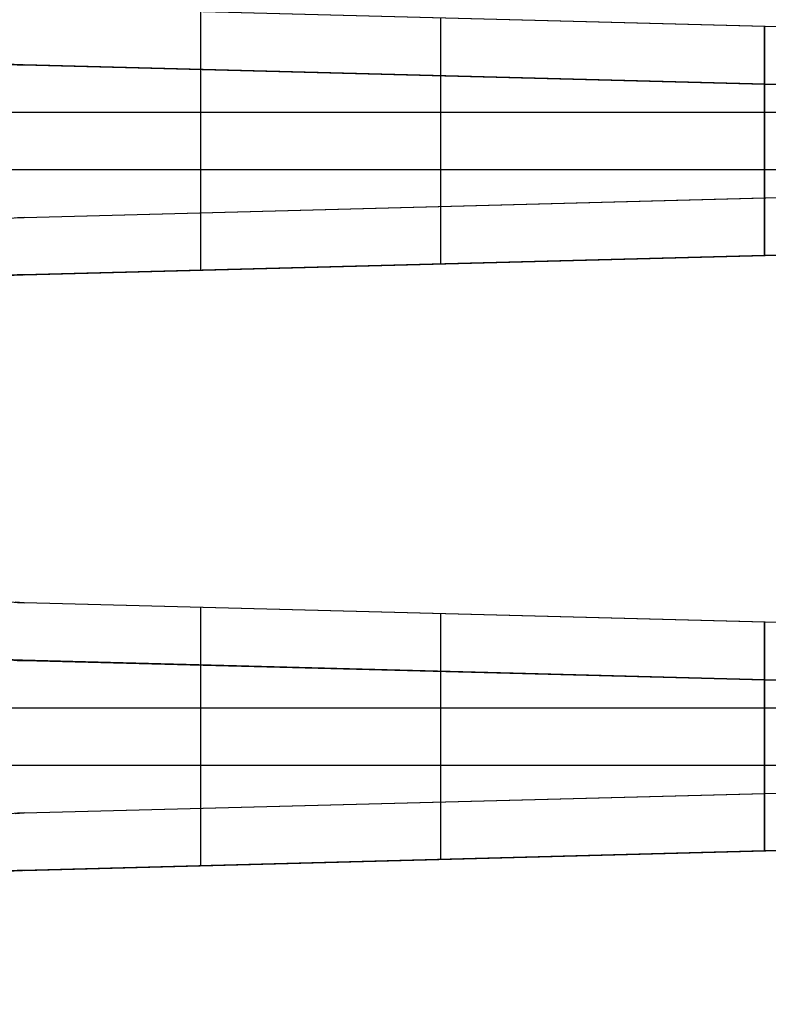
# Model space of a CAD drawing. Extents: x -8 to 8, y 0 to 107.
# Tile 218 of 256: x -5 to 0, y 51 to 58. Entities that reach past the tile are written whole.
import ezdxf

# ---------------------------------------------------------------- set-up
doc = ezdxf.new("R2010")
doc.units = 0
doc.layers.add('COUPLER_CASE', color=7, linetype='CONTINUOUS')

msp = doc.modelspace()

# ---------------------------------------------------------------- linework, layer by layer
at = {"layer": 'COUPLER_CASE', "color": 254}
for p, q in [((1.4297, 57.6061, 137.6473), (-5.0389, 57.7755, 137.4779)), ((-0.0703, 57.6454, 140.1088), (-5.0389, 57.7755, 139.9787)), ((-0.0703, 57.6454, 138.7934), (-5.0389, 57.7755, 138.7934)), ((-3.8533, 56.3952, 140.0098), (-3.8533, 57.7445, 140.0098)), ((-2.2428, 56.4374, 137.5511), (-2.2428, 57.7023, 137.5511)), ((-1.8046, 57.6908, 140.0634), (-1.8046, 57.6908, 137.5626)), ((-0.0703, 57.6454, 140.1088), (-0.0703, 57.6454, 138.6088)), ((-0.0703, 56.4943, 140.1088), (-0.0703, 57.6454, 140.1088)), ((-0.0703, 57.6454, 138.6088), (-0.0703, 56.4943, 138.6088)), ((1.4297, 57.6061, 138.5696), (-0.0703, 57.6454, 138.6088)), ((-0.0703, 56.4943, 139.3588), (-0.0703, 57.6454, 139.3588)), ((-0.0703, 57.2584, 11.474), (-8.1619, 57.4703, 11.474)), ((-8.1506, 57.4702, 11.4637), (-0.0703, 57.2586, 11.4604)), ((-0.0703, 57.2586, 11.2621), (-7.6931, 57.4582, 11.2621)), ((-7.6363, 57.4567, 11.2585), (-0.0703, 57.2586, 11.0604)), ((-5.0389, 57.3887, 13.6914), (1.4297, 57.2193, 13.522)), ((-0.0703, 57.2586, 11.4877), (-5.0389, 57.3887, 11.4858)), ((-5.0389, 57.3887, 13.6914), (-5.0389, 57.3887, 11.4858)), ((1.0047, 57.2304, 12.5886), (-5.0389, 57.3887, 12.5886)), ((-4.1105, 57.3644, 11.4619), (-4.1105, 57.3644, 11.1662)), ((-3.8533, 56.0091, 11.1595), (-3.8533, 57.3576, 11.1595)), ((-2.2428, 56.0513, 13.6182), (-2.2428, 57.3155, 13.6182)), ((-1.8046, 57.304, 13.6067), (-1.8046, 57.304, 11.487)), ((-0.0703, 57.2586, 11.0604), (-0.0703, 56.1082, 11.0604)), ((-0.0703, 57.2586, 11.4604), (-0.0703, 57.2586, 11.0604)), ((-0.0703, 57.2586, 12.5604), (-0.0703, 57.2586, 11.4877)), ((-0.0703, 56.1082, 12.5604), (-0.0703, 57.2586, 12.5604)), ((-0.0703, 57.2586, 12.5604), (1.4297, 57.2193, 12.5997)), ((-0.0703, 56.1082, 11.8104), (-0.0703, 57.2586, 11.8104)), ((-7.6363, 57.0698, 139.9107), (-0.0703, 57.0698, 140.1088)), ((-5.9153, 57.0698, 137.4549), (1.4297, 57.0698, 137.6473)), ((-0.0703, 57.0698, 140.1088), (-0.0703, 57.0698, 138.6088)), ((-0.0703, 57.0698, 138.6088), (1.4297, 57.0698, 138.5696)), ((-0.0703, 56.6834, 11.0604), (-7.6363, 56.6834, 11.2585)), ((1.4297, 56.6834, 13.522), (-5.9153, 56.6834, 13.7143)), ((-0.0703, 56.6834, 12.5604), (-0.0703, 56.6834, 11.0604)), ((1.4297, 56.6834, 12.5997), (-0.0703, 56.6834, 12.5604)), ((-5.0389, 56.3642, 137.4779), (1.4297, 56.5336, 137.6473)), ((-5.0389, 56.3642, 139.9787), (-0.0703, 56.4943, 140.1088)), ((-5.0389, 56.3642, 138.7934), (-0.0703, 56.4943, 138.7934)), ((-0.0703, 56.4943, 138.6088), (1.4297, 56.5336, 138.5696)), ((-0.0703, 56.4943, 138.6088), (-0.0703, 56.4943, 140.1088)), ((-1.8046, 56.4489, 140.0634), (-1.8046, 56.4489, 137.5626)), ((-5.0992, 56.3606, 139.9772), (-5.0389, 56.3642, 139.9787)), ((-5.0389, 56.3642, 137.4779), (-5.0389, 56.3642, 139.9787)), ((-8.1618, 55.8965, 11.474), (-0.0703, 56.1084, 11.474)), ((-0.0703, 56.1082, 11.4604), (-8.1506, 55.8966, 11.4637)), ((-7.6931, 55.9086, 11.2621), (-0.0703, 56.1082, 11.2621)), ((-0.0703, 56.1082, 11.0604), (-7.6363, 55.9101, 11.2585)), ((1.4297, 56.1475, 13.522), (-5.0389, 55.9781, 13.6914)), ((-5.0389, 55.9781, 12.5886), (1.0047, 56.1364, 12.5886)), ((-5.0389, 55.9781, 11.4858), (-0.0703, 56.1082, 11.4877)), ((1.4297, 56.1475, 12.5997), (-0.0703, 56.1082, 12.5604)), ((-0.0703, 56.1082, 11.4877), (-0.0703, 56.1082, 12.5604)), ((-0.0703, 56.1082, 11.0604), (-0.0703, 56.1082, 11.4604)), ((-1.8046, 56.0628, 13.6067), (-1.8046, 56.0628, 11.487)), ((-5.0389, 55.9781, 11.4858), (-5.0389, 55.9781, 13.6914)), ((-4.1105, 56.0024, 11.4619), (-4.1105, 56.0024, 11.1662)), ((-5.0389, 53.7755, 139.9787), (-5.0992, 53.7791, 139.9772)), ((1.4297, 53.6061, 137.6473), (-5.0389, 53.7755, 137.4779)), ((-0.0703, 53.6454, 140.1088), (-5.0389, 53.7755, 139.9787)), ((-5.0389, 53.7755, 139.9787), (-5.0389, 53.7755, 137.4779)), ((-0.0703, 53.6454, 138.7934), (-5.0389, 53.7755, 138.7934)), ((-3.8533, 52.3952, 140.0098), (-3.8533, 53.7445, 140.0098)), ((-2.2428, 52.4374, 137.5511), (-2.2428, 53.7023, 137.5511)), ((-1.8046, 53.6908, 140.0634), (-1.8046, 53.6908, 137.5626)), ((-0.0703, 53.6454, 140.1088), (-0.0703, 53.6454, 138.6088)), ((-0.0703, 52.4943, 140.1088), (-0.0703, 53.6454, 140.1088)), ((-0.0703, 53.6454, 138.6088), (-0.0703, 52.4943, 138.6088)), ((1.4297, 53.6061, 138.5696), (-0.0703, 53.6454, 138.6088)), ((-0.0703, 52.4943, 139.3588), (-0.0703, 53.6454, 139.3588)), ((-0.0703, 53.2584, 11.474), (-8.1619, 53.4703, 11.474)), ((-8.1506, 53.4702, 11.4637), (-0.0703, 53.2586, 11.4604)), ((-0.0703, 53.2586, 11.2621), (-7.6931, 53.4582, 11.2621)), ((-7.6363, 53.4567, 11.2585), (-0.0703, 53.2586, 11.0604)), ((-5.0389, 53.3887, 13.6914), (1.4297, 53.2193, 13.522)), ((-0.0703, 53.2586, 11.4877), (-5.0389, 53.3887, 11.4858)), ((-5.0389, 53.3887, 13.6914), (-5.0389, 53.3887, 11.4858)), ((1.0047, 53.2304, 12.5886), (-5.0389, 53.3887, 12.5886)), ((-4.1105, 53.3644, 11.4619), (-4.1105, 53.3644, 11.1662)), ((-3.8533, 52.0091, 11.1595), (-3.8533, 53.3576, 11.1595)), ((-2.2428, 52.0513, 13.6182), (-2.2428, 53.3155, 13.6182)), ((-1.8046, 53.304, 13.6067), (-1.8046, 53.304, 11.487)), ((-0.0703, 53.2586, 11.0604), (-0.0703, 52.1082, 11.0604)), ((-0.0703, 53.2586, 11.4604), (-0.0703, 53.2586, 11.0604)), ((-0.0703, 53.2586, 12.5604), (-0.0703, 53.2586, 11.4877)), ((-0.0703, 52.1082, 12.5604), (-0.0703, 53.2586, 12.5604)), ((-0.0703, 53.2586, 12.5604), (1.4297, 53.2193, 12.5997)), ((-0.0703, 52.1082, 11.8104), (-0.0703, 53.2586, 11.8104)), ((-7.6363, 53.0698, 139.9107), (-0.0703, 53.0698, 140.1088)), ((-5.9153, 53.0698, 137.4549), (1.4297, 53.0698, 137.6473)), ((-0.0703, 53.0698, 140.1088), (-0.0703, 53.0698, 138.6088)), ((-0.0703, 53.0698, 138.6088), (1.4297, 53.0698, 138.5696)), ((-0.0703, 52.6834, 11.0604), (-7.6363, 52.6834, 11.2585)), ((1.4297, 52.6834, 13.522), (-5.9153, 52.6834, 13.7143)), ((-0.0703, 52.6834, 12.5604), (-0.0703, 52.6834, 11.0604)), ((1.4297, 52.6834, 12.5997), (-0.0703, 52.6834, 12.5604)), ((-5.0389, 52.3642, 137.4779), (1.4297, 52.5336, 137.6473)), ((-0.0703, 52.4943, 138.6088), (1.4297, 52.5336, 138.5696)), ((-5.0389, 52.3642, 139.9787), (-0.0703, 52.4943, 140.1088)), ((-5.0389, 52.3642, 138.7934), (-0.0703, 52.4943, 138.7934)), ((-1.8046, 52.4489, 140.0634), (-1.8046, 52.4489, 137.5626)), ((-0.0703, 52.4943, 138.6088), (-0.0703, 52.4943, 140.1088)), ((-5.0992, 52.3606, 139.9772), (-5.0389, 52.3642, 139.9787)), ((-5.0389, 52.3642, 137.4779), (-5.0389, 52.3642, 139.9787)), ((1.4297, 52.1475, 13.522), (-5.0389, 51.9781, 13.6914)), ((-5.0389, 51.9781, 12.5886), (1.0047, 52.1364, 12.5886)), ((1.4297, 52.1475, 12.5997), (-0.0703, 52.1082, 12.5604)), ((-8.1618, 51.8965, 11.474), (-0.0703, 52.1084, 11.474)), ((-0.0703, 52.1082, 11.4604), (-8.1506, 51.8966, 11.4637)), ((-7.6931, 51.9086, 11.2621), (-0.0703, 52.1082, 11.2621)), ((-0.0703, 52.1082, 11.0604), (-7.6363, 51.9101, 11.2585)), ((-5.0389, 51.9781, 11.4858), (-0.0703, 52.1082, 11.4877)), ((-1.8046, 52.0628, 13.6067), (-1.8046, 52.0628, 11.487)), ((-0.0703, 52.1082, 11.4877), (-0.0703, 52.1082, 12.5604)), ((-0.0703, 52.1082, 11.0604), (-0.0703, 52.1082, 11.4604)), ((-4.1105, 52.0024, 11.4619), (-4.1105, 52.0024, 11.1662)), ((-5.0389, 51.9781, 11.4858), (-5.0389, 51.9781, 13.6914))]:
    msp.add_line(p, q, dxfattribs=at)
at = {"layer": 'COUPLER_CASE', "color": 254, "extrusion": (0.026177, 7.68115e-15, 0.999657)}
msp.add_arc((58.2885, 5.3722, 13.5548), 0.9001, 90.00946, 178.51017, dxfattribs=at)
at = {"layer": 'COUPLER_CASE', "color": 254}
for centre, start, end in [((-5.0153, 58.2884, 12.6), 180, 268.5), ((-5.0153, 55.4645, 138.7168), 91.5, 180), ((-5.0153, 55.0784, 12.6), 91.5, 180), ((-5.0153, 54.6752, 138.7168), 180, 268.5), ((-5.0153, 54.2884, 12.6), 180, 268.5), ((-5.0153, 51.4645, 138.7168), 91.5, 180), ((-5.0153, 51.0784, 12.6), 91.5, 180)]:
    msp.add_arc(centre, 0.9, start, end, dxfattribs=at)
at = {"layer": 'COUPLER_CASE', "color": 254, "extrusion": (0.53782, 0.299794, 0.787955)}
for centre in [(53.4259, -11.8196, 23.545), (49.9321, -10.285, 22.3459)]:
    msp.add_arc(centre, 0.9125, 101.37869, 157.93639, dxfattribs=at)
at = {"layer": 'COUPLER_CASE', "color": 254, "extrusion": (1, -1.42884e-15, 0)}
for centre, start, end in [((57.7584, 11.474, -4.2134), 178.23586, 180), ((55.6084, 11.474, -4.2134), 358.23567, 1.76414), ((53.7584, 11.474, -4.2134), 178.23586, 180), ((51.6084, 11.474, -4.2134), 358.23567, 1.76414)]:
    msp.add_arc(centre, 0.3915, start, end, dxfattribs=at)
at = {"layer": 'COUPLER_CASE', "color": 254, "extrusion": (1, -1.46319e-15, 0)}
for centre in [(57.7584, 11.474, -4.1161), (53.7584, 11.474, -4.1161)]:
    msp.add_arc(centre, 0.3941, 180, 181.75862, dxfattribs=at)
at = {"layer": 'COUPLER_CASE', "color": 254, "extrusion": (1, 3.08951e-12, 2.97235e-24)}
msp.add_arc((57.7584, 11.474, -0.0703), 0.5, 180, 181.56111, dxfattribs=at)
at = {"layer": 'COUPLER_CASE', "color": 254, "extrusion": (1, 2.45517e-09, -4.88937e-14)}
msp.add_arc((57.7584, 11.474, -0.0703), 0.5, 178.43889, 180, dxfattribs=at)
at = {"layer": 'COUPLER_CASE', "color": 254, "extrusion": (-0.026177, -1.10118e-13, 0.999657)}
msp.add_arc((-55.4643, -1.415, 137.5627), 0.9001, 181.48983, 269.99054, dxfattribs=at)
at = {"layer": 'COUPLER_CASE', "color": 254, "extrusion": (1, 1.40873e-08, -3.83797e-10)}
msp.add_arc((55.6084, 11.474, -0.0703), 0.5, 358.43889, 1.56111, dxfattribs=at)
at = {"layer": 'COUPLER_CASE', "color": 254, "extrusion": (0.026177, -2.23675e-14, 0.999657)}
msp.add_arc((55.0783, 5.3722, 13.5548), 0.9001, 1.48983, 89.99054, dxfattribs=at)
at = {"layer": 'COUPLER_CASE', "color": 254, "extrusion": (0.538006, -0.30052, 0.787552)}
for centre in [(45.5687, 31.6988, -10.4879), (42.0766, 30.1626, -9.2858)]:
    msp.add_arc(centre, 0.9116, 22.07416, 78.69032, dxfattribs=at)
at = {"layer": 'COUPLER_CASE', "color": 254, "extrusion": (-0.026177, 1.10624e-13, 0.999657)}
msp.add_arc((-54.6754, -1.415, 137.5627), 0.9001, 270.00946, 358.51017, dxfattribs=at)
at = {"layer": 'COUPLER_CASE', "color": 254, "extrusion": (0.026177, 2.24297e-14, 0.999657)}
msp.add_arc((54.2885, 5.3722, 13.5548), 0.9001, 90.00946, 178.51017, dxfattribs=at)
at = {"layer": 'COUPLER_CASE', "color": 254, "extrusion": (1, 3.58759e-12, 3.25958e-14)}
msp.add_arc((53.7584, 11.474, -0.0703), 0.5, 180, 181.56111, dxfattribs=at)
at = {"layer": 'COUPLER_CASE', "color": 254, "extrusion": (1, 2.45656e-09, -6.51916e-14)}
msp.add_arc((53.7584, 11.474, -0.0703), 0.5, 178.43889, 180, dxfattribs=at)
at = {"layer": 'COUPLER_CASE', "color": 254, "extrusion": (-0.026177, -9.8468e-15, 0.999657)}
msp.add_arc((-51.4643, -1.415, 137.5627), 0.9001, 181.48983, 269.99054, dxfattribs=at)
at = {"layer": 'COUPLER_CASE', "color": 254, "extrusion": (1, 1.40752e-08, -3.83748e-10)}
msp.add_arc((51.6084, 11.474, -0.0703), 0.5, 358.43889, 1.56111, dxfattribs=at)
at = {"layer": 'COUPLER_CASE', "color": 254, "extrusion": (0.026177, -8.3814e-15, 0.999657)}
msp.add_arc((51.0783, 5.3722, 13.5548), 0.9001, 1.48983, 89.99054, dxfattribs=at)

doc.saveas('drawing.dxf')
